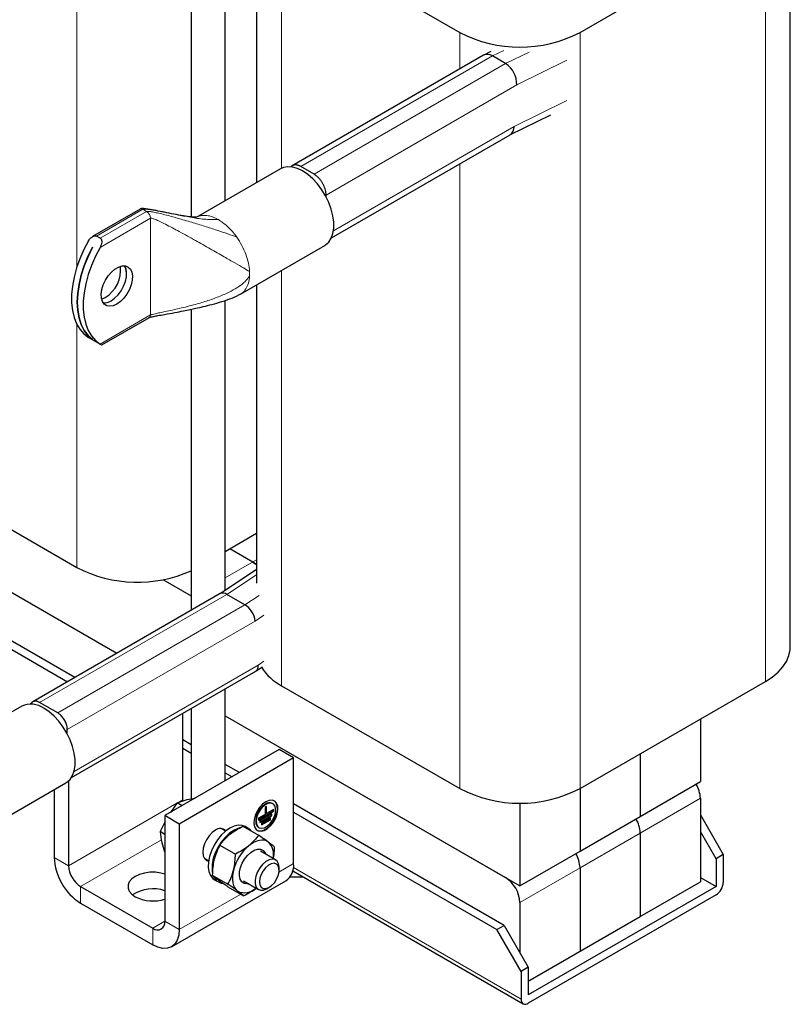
# Model space of a CAD drawing. Header units: millimetres. Extents: x 5 to 418, y 2 to 292.
# Tile 10 of 21: x 268 to 304, y 50 to 97. Entities that reach past the tile are written whole.
import ezdxf

# ---------------------------------------------------------------- set-up
doc = ezdxf.new("R2010")
doc.units = ezdxf.units.MM

msp = doc.modelspace()

# ---------------------------------------------------------------- linework, layer by layer
at = {"color": 7, "linetype": 'Continuous', "lineweight": 25}
for p, q in [((277.482, 88.1103), (277.482, 107.7639)), ((275.882, 106.8402), (275.882, 87.3518)), ((278.9611, 102.4874), (278.9611, 88.9641)), ((304.0448, 67.1475), (304.0448, 102.6834)), ((294.1617, 96.0215), (302.8733, 101.0506)), ((280.1327, 100.8546), (288.5049, 96.0215)), ((289.6277, 94.9464), (280.6373, 89.7564)), ((289.9721, 95.1168), (289.6456, 94.956)), ((290.6627, 94.5545), (290.0405, 94.9137)), ((290.8634, 91.2071), (292.7868, 92.1541)), ((282.4768, 86.3656), (290.8723, 91.2122)), ((280.0828, 89.6116), (276.123, 87.3257)), ((281.6601, 89.3574), (281.0378, 89.7166)), ((282.2258, 88.2968), (282.2258, 88.3793)), ((273.4824, 87.7188), (271.2434, 86.4263)), ((271.6137, 86.3445), (271.4327, 86.449)), ((271.246, 85.9238), (271.2471, 85.9232)), ((278.2028, 83.7229), (282.1626, 86.0089)), ((278.9611, 84.1607), (278.9611, 70.1397)), ((277.482, 69.7997), (277.482, 83.4256)), ((275.882, 83.0077), (275.882, 68.856)), ((271.6804, 81.3319), (273.9194, 82.6244)), ((271.0958, 81.6655), (271.059, 81.6867)), ((271.0901, 81.6682), (271.6332, 81.3547)), ((271.2471, 81.5857), (271.246, 81.5864)), ((271.2461, 81.5864), (271.246, 81.5864)), ((262.1439, 75.7035), (270.5161, 70.8703)), ((261.9177, 72.894), (272.3973, 66.8443)), ((262.5965, 72.5021), (272.3973, 66.8443)), ((277.482, 71.6261), (278.9611, 72.48)), ((278.7751, 71.1313), (277.7, 71.7519)), ((278.9611, 70.7791), (277.2464, 69.6436)), ((270.4171, 65.7011), (262.5965, 70.2159)), ((274.5545, 70.3022), (275.882, 69.5358)), ((262.5965, 69.824), (270.0776, 65.5052)), ((277.2513, 69.6464), (268.442, 64.561)), ((278.4104, 69.1191), (277.5619, 69.6089)), ((278.9338, 66.0126), (279.2326, 66.2104)), ((270.253, 61.0009), (278.9242, 66.0067)), ((280.1327, 65.3188), (288.5049, 60.4856)), ((294.1617, 60.4856), (302.8733, 65.5147)), ((277.482, 60.8486), (277.482, 65.1741)), ((267.9205, 64.3588), (263.9607, 62.0729)), ((268.3799, 64.5072), (268.3094, 64.4314)), ((269.611, 64.0393), (268.7624, 64.5291)), ((275.4941, 59.9614), (275.4941, 64.0265)), ((275.882, 64.2504), (275.882, 60.0046)), ((277.482, 63.9089), (291.3333, 55.9127)), ((277.482, 63.9089), (290.6545, 56.3046)), ((299.8186, 63.7513), (299.8186, 60.8112)), ((270.0635, 63.0441), (270.0635, 63.2568)), ((275.882, 62.5463), (275.4941, 62.7702)), ((280.0196, 62.3134), (274.6456, 59.2111)), ((275.4941, 62.3783), (275.882, 62.1544)), ((280.6984, 61.9216), (280.0196, 62.3134)), ((296.9901, 62.1185), (296.9901, 59.1784)), ((280.6984, 61.9216), (275.3244, 58.8192)), ((278.1525, 61.2356), (277.482, 61.6226)), ((280.6984, 56.957), (280.6984, 61.9216)), ((277.482, 61.2307), (277.813, 61.0396)), ((266.0406, 58.4701), (270.0003, 60.7561)), ((270.1201, 60.8433), (270.1201, 56.859)), ((296.9901, 59.1784), (299.8186, 60.8112)), ((269.4413, 60.4333), (269.4413, 57.2509)), ((294.1617, 60.4856), (294.1617, 57.5455)), ((275.2232, 59.8116), (274.9068, 59.3619)), ((275.2232, 59.8116), (275.7028, 59.9741)), ((275.4545, 59.6781), (275.2232, 59.8116)), ((275.4959, 59.9088), (275.4941, 59.9614)), ((275.7028, 59.9741), (276.0778, 60.0379)), ((279.7223, 59.7737), (279.6997, 59.7868)), ((290.5979, 54.051), (280.6984, 59.7658)), ((291.3333, 59.8093), (291.3333, 55.9127)), ((299.8186, 60.0273), (299.8186, 56.1079)), ((279.0438, 59.0328), (279.7283, 59.4279)), ((279.0438, 59.0067), (279.7509, 59.4149)), ((279.362, 59.272), (279.0438, 59.0883)), ((279.6802, 59.2924), (279.1145, 58.9658)), ((279.4327, 59.6395), (279.362, 59.5986)), ((279.362, 59.5986), (279.362, 59.272)), ((279.4101, 59.3259), (279.4101, 59.6264)), ((279.4101, 59.3259), (279.4327, 59.3128)), ((279.4327, 59.3128), (279.4327, 59.6395)), ((279.7509, 59.4965), (279.4327, 59.3128)), ((279.6575, 59.2238), (279.6575, 59.2793)), ((279.6802, 59.2108), (279.6802, 59.2924)), ((279.7283, 59.4279), (279.7283, 59.4835)), ((279.7283, 59.4279), (279.7509, 59.4149)), ((279.7509, 59.4149), (279.7509, 59.4965)), ((280.6984, 59.374), (290.2585, 53.855)), ((299.8186, 59.2433), (300.8934, 57.3817)), ((274.6456, 58.9129), (274.4243, 58.4598)), ((275.3244, 58.8192), (274.6456, 59.2111)), ((274.6456, 59.2111), (274.6456, 54.2465)), ((275.3244, 58.8192), (275.3244, 53.8547)), ((279.0438, 59.0883), (279.0438, 59.0067)), ((279.1145, 58.9103), (279.6575, 59.2238)), ((279.1145, 58.8842), (279.6802, 59.2108)), ((279.1145, 58.9658), (279.1145, 58.8842)), ((279.6095, 59.1046), (279.1852, 58.8597)), ((279.1852, 58.8042), (279.5868, 59.036)), ((279.1852, 58.778), (279.6095, 59.023)), ((279.1852, 58.8597), (279.1852, 58.778)), ((279.5868, 59.036), (279.5868, 59.0915)), ((279.5868, 59.036), (279.6095, 59.023)), ((279.6095, 59.023), (279.6095, 59.1046)), ((279.6575, 59.2238), (279.6802, 59.2108)), ((294.1617, 57.5455), (296.9901, 59.1784)), ((274.6456, 58.3321), (274.4243, 58.4598)), ((277.5015, 58.4858), (277.2933, 58.606)), ((278.3205, 58.7129), (279.0538, 58.2895)), ((278.6012, 58.5899), (278.4202, 58.6944)), ((279.0497, 58.6609), (279.0724, 58.6478)), ((296.9901, 58.3945), (296.9901, 54.4751)), ((300.554, 57.1858), (299.8186, 58.4595)), ((277.2321, 57.83), (277.9654, 57.4067)), ((279.8516, 57.1291), (279.1475, 57.5356)), ((291.3333, 55.9127), (294.1617, 57.5455)), ((300.8934, 57.3817), (300.554, 57.1858)), ((300.8934, 57.3817), (300.8934, 56.0752)), ((276.4934, 57.2203), (276.7016, 57.1001)), ((300.554, 57.1858), (300.554, 55.8793)), ((280.0173, 56.6427), (280.0173, 56.7629)), ((280.6591, 56.6214), (291.4893, 50.3692)), ((294.1617, 56.7617), (294.1617, 52.8423)), ((274.9598, 53.0488), (280.3338, 56.1512)), ((276.8788, 56.4104), (277.6122, 55.9871)), ((276.9803, 56.2002), (277.1614, 56.0957)), ((278.3476, 56.1499), (279.0517, 55.7435)), ((280.5328, 56.3363), (281.1529, 56.3363)), ((296.9901, 54.4751), (299.8186, 56.1079)), ((299.8186, 56.3038), (300.554, 55.8793)), ((270.6858, 55.8792), (274.0799, 53.9199)), ((277.6139, 55.8736), (278.3472, 55.4503)), ((279.4517, 55.7831), (279.5558, 55.8432)), ((300.554, 55.8793), (291.7293, 50.7849)), ((270.6858, 55.0954), (274.0799, 53.136)), ((291.3333, 55.1288), (291.3333, 52.7772)), ((300.554, 55.4874), (291.7293, 50.393)), ((291.7293, 51.438), (296.9901, 54.4751)), ((290.2585, 53.855), (290.5979, 54.051)), ((291.3899, 51.8954), (290.2585, 53.855)), ((290.5979, 54.051), (291.7293, 52.0914)), ((291.7293, 52.0914), (291.3899, 51.8954)), ((291.3899, 51.8954), (291.3899, 50.589)), ((291.7293, 52.0914), (291.7293, 50.7849))]:
    msp.add_line(p, q, dxfattribs=at)
at = {"color": 7, "linetype": 'Continuous', "lineweight": 18}
for p, q in [((302.8733, 101.0506), (302.8733, 65.5147)), ((280.1327, 100.8546), (280.1327, 89.6378)), ((270.5161, 100.2302), (270.5161, 85.0007)), ((288.5049, 96.0215), (288.5049, 94.2982)), ((294.1617, 96.0215), (294.1617, 60.4856)), ((281.0378, 89.7166), (290.0405, 94.9137)), ((290.0405, 94.9137), (290.5739, 95.1764)), ((290.6627, 94.5545), (291.7695, 95.0994)), ((281.6601, 89.3574), (290.6627, 94.5545)), ((291.187, 93.5525), (293.5423, 94.7123)), ((282.2258, 88.3793), (291.187, 93.5525)), ((291.0667, 91.5938), (293.5423, 92.8128)), ((282.573, 86.6905), (291.0667, 91.5938)), ((288.5049, 89.8455), (288.5049, 60.4856)), ((271.4327, 86.449), (273.6104, 87.7061)), ((273.7914, 87.6016), (271.6137, 86.3445)), ((273.7914, 87.6016), (273.6104, 87.7061)), ((273.8518, 87.5548), (273.7914, 87.6016)), ((271.6021, 85.9197), (273.9724, 87.2881)), ((273.9724, 82.7416), (273.9724, 87.2881)), ((277.9623, 86.4884), (278.0274, 86.3993)), ((280.1327, 84.837), (280.1327, 65.3188)), ((273.9724, 82.7416), (271.6021, 81.3732)), ((270.5161, 82.2924), (270.5161, 70.8703)), ((277.482, 70.3849), (278.9611, 71.2388)), ((277.5619, 69.6089), (278.9611, 70.5355)), ((268.7624, 64.5291), (277.5619, 69.6089)), ((278.4104, 69.1191), (279.0744, 69.5588)), ((269.611, 64.0393), (278.4104, 69.1191)), ((278.8961, 68.3558), (279.3041, 68.626)), ((270.0635, 63.2568), (278.8961, 68.3558)), ((270.3787, 61.2889), (279.033, 66.285)), ((279.033, 66.285), (279.3041, 66.4645)), ((275.2154, 59.8005), (270.1201, 56.859)), ((275.4941, 59.9614), (275.2509, 59.821)), ((299.8186, 60.0273), (296.9901, 58.3945)), ((296.9901, 58.3945), (294.1617, 56.7617)), ((270.6858, 55.8792), (274.4845, 58.0722)), ((270.1201, 56.859), (269.4413, 57.2509)), ((280.6984, 56.957), (280.0122, 56.5609)), ((280.6868, 56.7677), (291.3899, 50.589)), ((294.1617, 56.7617), (291.3333, 55.1288)), ((270.6858, 55.8792), (270.6858, 55.0954)), ((278.2178, 55.525), (275.3244, 53.8547)), ((274.0799, 53.9199), (274.6456, 54.2464)), ((274.6456, 54.2465), (275.3244, 53.8547)), ((274.0799, 53.9199), (274.0799, 53.136))]:
    msp.add_line(p, q, dxfattribs=at)
at = {"color": 7, "linetype": 'Continuous', "lineweight": 25, "flags": 128}
for points in [[(282.1626, 86.0089), (282.2048, 86.0353), (282.354, 86.1705), (282.4696, 86.3504), (282.5484, 86.5702), (282.5884, 86.8238), (282.5884, 87.1043), (282.5484, 87.4041), (282.4696, 87.7149), (282.354, 88.0284), (282.2048, 88.3359), (282.026, 88.629), (281.8227, 88.8998), (281.6002, 89.1409), (281.3648, 89.3457), (281.1227, 89.5086), (280.8806, 89.6252), (280.6451, 89.6923), (280.4227, 89.7081), (280.2193, 89.672), (280.0828, 89.6116)], [(271.059, 86.2332), (270.8406, 85.8141), (270.6538, 85.3855), (270.501, 84.9533), (270.3846, 84.5236), (270.306, 84.1025), (270.2665, 83.6958), (270.2665, 83.3092), (270.306, 82.9481), (270.3846, 82.6177), (270.501, 82.3225), (270.6538, 82.0666), (270.8406, 81.8537), (271.059, 81.6867)], [(271.246, 81.5864), (271.0347, 81.7751), (270.8575, 82.0107), (270.7169, 82.2896), (270.6149, 82.6079), (270.5532, 82.9608), (270.5325, 83.3432), (270.5532, 83.7494), (270.6149, 84.1737), (270.7169, 84.6096), (270.8575, 85.0509), (271.0347, 85.4911), (271.246, 85.9238)], [(271.2471, 85.9232), (271.0359, 85.4905), (270.8586, 85.0503), (270.718, 84.609), (270.6161, 84.173), (270.5543, 83.7488), (270.5336, 83.3425), (270.5543, 82.9601), (270.6161, 82.6072), (270.718, 82.289), (270.8586, 82.01), (271.0359, 81.7744), (271.2471, 81.5857)], [(271.6021, 85.9197), (271.3837, 85.5006), (271.1968, 85.072), (271.0441, 84.6398), (270.9276, 84.2101), (270.8491, 83.789), (270.8095, 83.3823), (270.8095, 82.9957), (270.8491, 82.6346), (270.9276, 82.3042), (271.0441, 82.009), (271.1968, 81.7531), (271.3837, 81.5402), (271.6021, 81.3732)], [(272.3885, 83.2513), (272.2189, 83.1763), (272.0584, 83.1511), (271.9158, 83.1771), (271.7986, 83.2528), (271.7132, 83.3743), (271.6643, 83.5349), (271.6543, 83.726), (271.684, 83.9373), (271.7516, 84.1574), (271.8536, 84.3744), (271.9844, 84.5767), (272.137, 84.7533), (272.3031, 84.8947), (272.4739, 84.9932), (272.64, 85.0437), (272.7926, 85.0433), (272.9234, 84.992), (273.0254, 84.8927), (273.093, 84.7507), (273.1226, 84.5737), (273.1127, 84.3711), (273.0637, 84.1539), (272.9784, 83.9339), (272.8612, 83.7228), (272.7185, 83.5321), (272.5581, 83.3721), (272.3885, 83.2513)], [(272.1164, 83.4084), (272.286, 83.5291), (272.4464, 83.6892), (272.5891, 83.8799), (272.7063, 84.091), (272.7916, 84.311), (272.8406, 84.5282), (272.8505, 84.7307), (272.8209, 84.9078), (272.7543, 85.0483)], [(272.1175, 83.4077), (272.2871, 83.5285), (272.4476, 83.6886), (272.5902, 83.8793), (272.7074, 84.0903), (272.7928, 84.3104), (272.8417, 84.5275), (272.8517, 84.7301), (272.822, 84.9072), (272.755, 85.0483)], [(271.6735, 83.4891), (271.6758, 83.4898), (271.8454, 83.5648)], [(278.7751, 71.1313), (278.9075, 71.0398), (278.9611, 70.9939)], [(278.9611, 70.9939), (278.9075, 71.0398), (278.7751, 71.1313)], [(302.8733, 65.5147), (303.1936, 65.7234), (303.468, 65.9529), (303.6924, 66.1998), (303.8637, 66.4605), (303.9793, 66.7313), (304.0376, 67.0081), (304.0448, 67.1475)], [(270.0003, 60.7561), (270.0425, 60.7825), (270.1917, 60.9177), (270.3073, 61.0977), (270.3862, 61.3174), (270.4262, 61.571), (270.4262, 61.8516), (270.3862, 62.1513), (270.3073, 62.4622), (270.1917, 62.7756), (270.0425, 63.0831), (269.8638, 63.3762), (269.6604, 63.6471), (269.438, 63.8882), (269.2025, 64.093), (268.9604, 64.2559)], [(279.3973, 59.864), (279.2447, 59.7517), (279.1034, 59.5992), (278.9839, 59.418), (278.8951, 59.2214), (278.8435, 59.0239), (278.833, 58.8404), (278.8643, 58.6843), (278.9352, 58.5673), (279.0403, 58.498), (279.172, 58.4815), (279.3203, 58.5192), (279.4744, 58.6081), (279.6227, 58.7417), (279.7543, 58.9101), (279.8595, 59.1009), (279.9304, 59.2997), (279.9617, 59.492), (279.9512, 59.6634), (279.8996, 59.8013), (279.8108, 59.8953), (279.6913, 59.9386), (279.55, 59.9279), (279.3973, 59.864)], [(279.3747, 59.7546), (279.2392, 59.6528), (279.1158, 59.5129), (279.0154, 59.3473), (278.9469, 59.1708), (278.9164, 58.9989), (278.9266, 58.8471), (278.9767, 58.7287), (279.0497, 58.6609)], [(279.3973, 59.7415), (279.2619, 59.6397), (279.1384, 59.4998), (279.038, 59.3343), (278.9695, 59.1577), (278.939, 58.9858), (278.9492, 58.834), (278.9993, 58.7156), (279.0847, 58.6412), (279.1979, 58.6175), (279.3288, 58.6464), (279.4658, 58.7255), (279.5968, 58.8477), (279.71, 59.0022), (279.7954, 59.1752), (279.8454, 59.3514), (279.8557, 59.515), (279.8252, 59.6517), (279.7567, 59.7491), (279.6562, 59.7988), (279.5328, 59.7962), (279.3973, 59.7415)], [(278.9862, 58.5247), (279.0177, 58.511), (279.1493, 58.4946), (279.2977, 58.5322), (279.4517, 58.6212), (279.6001, 58.7548), (279.7317, 58.9232), (279.8369, 59.1139), (279.9077, 59.3128), (279.9391, 59.5051), (279.9286, 59.6765), (279.877, 59.8143), (279.7881, 59.9084), (279.7858, 59.9099)], [(277.0215, 58.5251), (276.8677, 58.413), (276.7245, 58.2618), (276.6015, 58.0818), (276.5071, 57.8852), (276.4477, 57.6855), (276.4275, 57.4963), (276.4477, 57.3305), (276.5071, 57.1993), (276.6015, 57.1118), (276.6982, 57.0772)], [(278.4202, 58.6944), (278.2787, 58.7489), (278.0982, 58.7594), (277.9013, 58.7161), (277.6963, 58.6208), (277.4914, 58.4776), (277.2951, 58.2921), (277.1153, 58.0721), (276.9595, 57.8265), (276.8341, 57.5653), (276.744, 57.2994), (276.6932, 57.0395), (276.6836, 56.7962), (276.7156, 56.5797), (276.7879, 56.3987), (276.8975, 56.2606), (276.9803, 56.2002)], [(278.1794, 58.6392), (278.0824, 58.6116), (277.8773, 58.5163), (277.6724, 58.3731), (277.4761, 58.1876), (277.2963, 57.9676), (277.1405, 57.722), (277.0151, 57.4608), (276.9251, 57.1949), (276.8742, 56.935), (276.8646, 56.6917), (276.8791, 56.5564)], [(279.5072, 57.9715), (279.4179, 58.0224), (279.3179, 58.0526), (279.2087, 58.0618), (279.0923, 58.0498), (278.9707, 58.0167), (278.846, 57.9631), (278.7202, 57.89), (278.5955, 57.7985)], [(278.5872, 56.0116), (278.4995, 56.0032), (278.3682, 56.0303), (278.2632, 56.107), (278.1911, 56.2285), (278.1563, 56.3872), (278.1612, 56.5731), (278.2053, 56.7746), (278.2859, 56.9789), (278.398, 57.1733), (278.5345, 57.3455), (278.6868, 57.4847), (278.8454, 57.5821), (279.0003, 57.6317), (279.1417, 57.6303), (279.2608, 57.578), (279.2608, 57.578)], [(279.2608, 57.578), (279.3501, 57.4781), (279.3871, 57.3973)], [(280.0173, 56.7629), (280.0169, 56.7883), (279.9899, 56.9478), (279.9231, 57.0695), (279.8212, 57.1442), (279.692, 57.1664), (279.5449, 57.1344), (279.3909, 57.0507), (279.2414, 56.9214), (279.1075, 56.7561), (278.9991, 56.5671), (278.9243, 56.3684), (278.8886, 56.1748), (278.8947, 56.0005), (278.942, 55.8585), (279.0272, 55.7594), (279.1438, 55.7105), (279.2833, 55.7155), (279.4352, 55.7739), (279.4517, 55.7831)], [(279.6673, 55.9234), (279.7944, 56.0577), (279.9002, 56.2203), (279.9755, 56.3968), (280.0134, 56.5714), (280.0107, 56.7287), (279.9676, 56.8547), (279.8878, 56.9381), (279.7786, 56.9717), (279.6495, 56.9523), (279.5121, 56.8817), (279.3786, 56.7662), (279.2608, 56.6161), (279.1693, 56.4446), (279.112, 56.2671), (279.0942, 56.0993), (279.1174, 55.956), (279.1795, 55.8501), (279.2751, 55.791), (279.3956, 55.7838), (279.5303, 55.8293), (279.6673, 55.9234)], [(274.6456, 56.4692), (274.4657, 56.5157), (274.2107, 56.5493), (273.9491, 56.5493), (273.6941, 56.5157), (273.4585, 56.4502), (273.254, 56.356), (273.0909, 56.238), (272.9774, 56.1019), (272.9192, 55.9547), (272.9192, 55.8037), (272.9774, 55.6565), (273.0909, 55.5205), (273.254, 55.4025)], [(277.8747, 56.6473), (277.8426, 56.4883), (277.8266, 56.335), (277.827, 56.19), (277.8439, 56.0558), (277.8768, 55.9347), (277.9254, 55.8287), (277.9887, 55.7396), (278.0656, 55.6691)], [(275.3244, 53.8547), (275.3005, 53.5881), (275.2297, 53.3594), (275.1147, 53.1773), (274.9599, 53.0489), (274.7713, 52.979), (274.5561, 52.9704), (274.3227, 53.0234), (274.0799, 53.136)]]:
    msp.add_lwpolyline(points, dxfattribs=at)
at = {"color": 7, "linetype": 'Continuous', "lineweight": 25}
for centre, radius, start, end in [((291.3333, 101.4605), 6.1305, 242.52431, 297.47569), ((289.8074, 94.5935), 0.3961, 53.95276, 116.97954), ((290.0297, 93.5852), 1.1577, 358.3827, 56.85174), ((290.6133, 91.5845), 0.4535, 304.8301, 1.1783), ((271.057, 84.856), 1.5129, 301.40793, 6.42797), ((271.7826, 83.9186), 0.6098, 266.9948, 303.19306), ((271.7838, 83.9176), 0.6094, 266.91249, 303.20092), ((273.3576, 76.3825), 6.2014, 242.72917, 294.02154), ((277.3761, 69.3751), 0.2987, 51.53481, 114.72141), ((277.8511, 68.227), 1.053, 7.0289, 57.91466), ((278.755, 66.2332), 0.2828, 306.78742, 10.54735), ((281.3582, 67.6039), 2.593, 213.25246, 241.79578), ((268.3533, 63.4266), 1.0278, 53.78914, 114.9004), ((298.4187, 59.9754), 1.4008, 2.12362, 30.97784), ((291.3333, 65.9246), 6.1305, 242.52431, 297.47569), ((279.5641, 59.4984), 0.3186, 64.82419, 126.48627), ((295.5903, 58.3426), 1.4008, 2.12362, 30.97784), ((295.5694, 58.3364), 1.4219, 2.34267, 30.75879), ((277.2567, 58.2342), 0.3741, 45.33177, 128.95717), ((278.3536, 58.161), 0.4951, 38.7562, 81.24918), ((278.9662, 57.39), 0.7942, 345.83563, 47.06822), ((280.0308, 56.0986), 2.2248, 130.17464, 165.72139), ((292.741, 56.7035), 1.4219, 2.34267, 30.75879), ((292.7619, 56.7098), 1.4008, 2.12362, 30.97784), ((272.1432, 57.3739), 2.7048, 182.60548, 237.39452), ((279.836, 56.8618), 0.8676, 305.01333, 6.29885), ((271.3483, 56.9149), 1.2294, 182.60548, 237.39452), ((277.42, 56.5453), 0.517, 204.83589, 262.59279), ((289.8595, 55.0618), 1.4753, 2.60548, 57.39452), ((300.1565, 56.1088), 0.7377, 302.60548, 357.39452), ((274.0915, 54.0239), 1.7513, 71.55744, 123.322), ((278.404, 56.3387), 0.7503, 243.18637, 315.19484), ((274.0856, 57.0168), 1.816, 242.74519, 287.95927), ((274.3007, 54.1906), 0.3494, 230.79671, 9.21404), ((291.5968, 50.5554), 0.2096, 170.78596, 309.20329)]:
    msp.add_arc(centre, radius, start, end, dxfattribs=at)
at = {"color": 7, "linetype": 'Continuous', "lineweight": 18}
msp.add_arc((276.6734, 84.6769), 1.9603, 356.88145, 3.11855, dxfattribs=at)
at = {"color": 7, "linetype": 'Continuous', "lineweight": 25}
for points, knots in [([(281.0378, 89.7166), (281.0222, 89.7252), (280.9987, 89.7381), (280.9675, 89.7523), (280.9364, 89.765), (280.9056, 89.7753), (280.8753, 89.7831), (280.8454, 89.7893), (280.8162, 89.7929), (280.7877, 89.794), (280.7668, 89.7936), (280.7463, 89.7919), (280.7265, 89.789), (280.707, 89.7848), (280.6882, 89.7793), (280.67, 89.7726), (280.6466, 89.7622), (280.6247, 89.7489), (280.6043, 89.7347), (280.5958, 89.7258), (280.5919, 89.7217)], [0, 0, 0, 0, 0.0911704, 0.1367654, 0.18315, 0.2743205, 0.3199154, 0.3663007, 0.4574103, 0.5029749, 0.5493293, 0.5948039, 0.6403564, 0.6858699, 0.7321724, 0.7775882, 0.8230817, 0.914759, 0.9601145, 1, 1, 1, 1]), ([(282.2258, 88.3793), (282.2243, 88.4162), (282.2213, 88.49), (282.1972, 88.609), (282.1595, 88.73), (282.1078, 88.8505), (282.044, 88.9668), (281.9696, 89.0761), (281.8869, 89.1748), (281.7838, 89.2761), (281.7063, 89.327), (281.6601, 89.3574)], [0, 0, 0, 0, 0.1055149, 0.2110121, 0.3165087, 0.4220045, 0.5274994, 0.6329933, 0.7384863, 0.8439786, 1, 1, 1, 1]), ([(276.1395, 87.3371), (276.1406, 87.3378), (276.1473, 87.342), (276.1147, 87.3378), (276.0268, 87.3399), (275.8396, 87.3534), (275.5147, 87.3976), (275.0821, 87.4753), (274.6505, 87.5615), (274.3085, 87.6306), (274.0523, 87.6805), (273.8529, 87.7144), (273.6837, 87.7382), (273.5694, 87.7406), (273.5146, 87.7333), (273.4925, 87.7234), (273.4822, 87.7187)], [0, 0, 0, 0, 0.0135708, 0.0839714, 0.1489152, 0.2133819, 0.3505867, 0.4980265, 0.6409631, 0.7685669, 0.8244116, 0.8874167, 0.9520185, 0.9790368, 0.9902481, 1, 1, 1, 1]), ([(271.059, 86.2332), (271.0908, 86.2798), (271.1465, 86.3616), (271.2492, 86.435), (271.3308, 86.4647), (271.391, 86.4673), (271.4202, 86.4545), (271.4327, 86.449)], [0, 0, 0, 0, 0.33895434, 0.5950662, 0.76719156, 0.89990502, 1, 1, 1, 1]), ([(271.6137, 86.3445), (271.6278, 86.3333), (271.656, 86.3111), (271.68, 86.2484), (271.6853, 86.1545), (271.66, 86.0364), (271.6204, 85.9567), (271.6021, 85.9197)], [0, 0, 0, 0, 0.132339, 0.2638354, 0.4627584, 0.7506419, 1, 1, 1, 1]), ([(273.9189, 82.6243), (273.9219, 82.6258), (273.9282, 82.6289), (273.9493, 82.6358), (274.0181, 82.6535), (274.1472, 82.6787), (274.3629, 82.7187), (274.6925, 82.7775), (275.089, 82.8496), (275.4942, 82.9275), (275.8222, 82.9944), (276.132, 83.0611), (276.4715, 83.1389), (276.8811, 83.241), (277.3352, 83.3715), (277.7946, 83.5203), (278.0838, 83.665), (278.2209, 83.7336)], [0, 0, 0, 0, 0.002957, 0.0063786, 0.0151326, 0.0491967, 0.0924785, 0.1621012, 0.2755592, 0.3676138, 0.4430925, 0.5029602, 0.5821571, 0.6786877, 0.7874571, 0.8992683, 1, 1, 1, 1]), ([(271.6021, 81.3732), (271.6275, 81.3583), (271.6688, 81.334), (271.6761, 81.334), (271.679, 81.3341)], [0, 0, 0, 0, 0.6152748, 1, 1, 1, 1]), ([(268.7624, 64.5291), (268.7562, 64.5326), (268.7437, 64.5397), (268.7249, 64.5491), (268.7062, 64.5577), (268.6813, 64.5679), (268.6567, 64.5761), (268.6324, 64.5824), (268.6085, 64.5873), (268.5851, 64.5902), (268.5623, 64.5911), (268.5456, 64.5907), (268.5292, 64.5894), (268.5134, 64.587), (268.4978, 64.5837), (268.4828, 64.5793), (268.4682, 64.574), (268.4495, 64.5655), (268.4318, 64.5552), (268.4071, 64.5368), (268.3911, 64.5217), (268.3806, 64.508), (268.38, 64.5072)], [0, 0, 0, 0, 0.0412156, 0.0824311, 0.1236467, 0.165576, 0.2479895, 0.2892051, 0.331135, 0.4134936, 0.4546816, 0.4965838, 0.5376905, 0.5788676, 0.6200096, 0.6618647, 0.7029183, 0.7440422, 0.8269138, 0.8679129, 0.9916906, 1, 1, 1, 1]), ([(270.0635, 63.2568), (270.0623, 63.2864), (270.0599, 63.3454), (270.0407, 63.4406), (270.0105, 63.5374), (269.9692, 63.6337), (269.9181, 63.7268), (269.8586, 63.8143), (269.7924, 63.8932), (269.7099, 63.9743), (269.6479, 64.015), (269.611, 64.0393)], [0, 0, 0, 0, 0.10551489, 0.21101206, 0.31650867, 0.42200449, 0.52749937, 0.63299328, 0.73848629, 0.84397855, 1, 1, 1, 1]), ([(274.4243, 58.4598), (274.4246, 58.4551), (274.4357, 58.2947), (274.4706, 58.118), (274.5044, 57.9464)], [0, 0, 0, 0, 0.0295958, 1, 1, 1, 1]), ([(277.2321, 57.83), (277.2965, 57.9156), (277.4264, 58.0882), (277.6019, 58.243), (277.6904, 58.321)], [0, 0, 0, 0, 0.495458, 1, 1, 1, 1]), ([(277.6904, 58.321), (277.7034, 58.3314), (277.8019, 58.4102), (278.0048, 58.5488), (278.2146, 58.6578), (278.3205, 58.7129)], [0, 0, 0, 0, 0.070088, 0.5307834, 1, 1, 1, 1]), ([(274.5044, 57.9464), (274.5431, 57.8062), (274.5837, 57.659), (274.6428, 57.503), (274.6456, 57.4956)], [0, 0, 0, 0, 0.9523886, 1, 1, 1, 1]), ([(279.0538, 58.2895), (278.9894, 58.204), (278.8595, 58.0313), (278.684, 57.8766), (278.5955, 57.7985)], [0, 0, 0, 0, 0.495458, 1, 1, 1, 1]), ([(279.5072, 57.9715), (279.4755, 57.9946), (279.3467, 58.0879), (279.1797, 58.2029), (279.0538, 58.2895)], [0, 0, 0, 0, 0.2465794, 1, 1, 1, 1]), ([(279.7888, 57.7527), (279.7729, 57.7661), (279.7038, 57.8244), (279.5927, 57.9075), (279.5072, 57.9715)], [0, 0, 0, 0, 0.2297082, 1, 1, 1, 1]), ([(277.2321, 57.83), (277.1794, 57.7286), (277.0731, 57.5239), (277.0043, 57.2886), (276.9696, 57.1698)], [0, 0, 0, 0, 0.495458, 1, 1, 1, 1]), ([(277.8747, 56.6473), (277.8788, 56.6642), (277.9097, 56.7921), (277.9507, 57.0431), (277.9605, 57.2848), (277.9654, 57.4067)], [0, 0, 0, 0, 0.070088, 0.5307834, 1, 1, 1, 1]), ([(278.5955, 57.7985), (278.5825, 57.7881), (278.484, 57.7093), (278.2811, 57.5708), (278.0713, 57.4617), (277.9654, 57.4067)], [0, 0, 0, 0, 0.070088, 0.5307834, 1, 1, 1, 1]), ([(279.7888, 57.7527), (279.7854, 57.6231), (279.7804, 57.4331), (279.7453, 57.2539), (279.7341, 57.1969)], [0, 0, 0, 0, 0.6819305, 1, 1, 1, 1]), ([(276.9696, 57.1698), (276.9655, 57.1529), (276.9346, 57.0251), (276.8936, 56.774), (276.8838, 56.5324), (276.8788, 56.4104)], [0, 0, 0, 0, 0.07008803, 0.5307834, 1, 1, 1, 1]), ([(277.6122, 55.9871), (277.6649, 56.0885), (277.7712, 56.2932), (277.84, 56.5286), (277.8747, 56.6473)], [0, 0, 0, 0, 0.495458, 1, 1, 1, 1]), ([(276.8788, 56.4104), (276.9356, 56.3637), (277.0109, 56.3017), (277.1309, 56.2134), (277.1605, 56.1916)], [0, 0, 0, 0, 0.7534206, 1, 1, 1, 1]), ([(277.1605, 56.1916), (277.2667, 56.1157), (277.4045, 56.017), (277.5748, 55.9004), (277.6139, 55.8736)], [0, 0, 0, 0, 0.7702918, 1, 1, 1, 1]), ([(278.0656, 55.6691), (278.0338, 55.6921), (277.9051, 55.7855), (277.738, 55.9005), (277.6122, 55.9871)], [0, 0, 0, 0, 0.24657943, 1, 1, 1, 1]), ([(278.3472, 55.4503), (278.3313, 55.4637), (278.2621, 55.5219), (278.1511, 55.6051), (278.0656, 55.6691)], [0, 0, 0, 0, 0.2297082, 1, 1, 1, 1]), ([(278.3472, 55.4503), (278.4598, 55.508), (278.6705, 55.6158), (278.8501, 55.7494), (278.9337, 55.8115)], [0, 0, 0, 0, 0.5344534, 1, 1, 1, 1])]:
    msp.add_open_spline(points, degree=3, knots=knots, dxfattribs=at)
at = {"color": 7, "linetype": 'Continuous', "lineweight": 18}
for points, knots in [([(273.6104, 87.7061), (273.5864, 87.7171), (273.5385, 87.7391), (273.5011, 87.7256), (273.4824, 87.7188)], [0, 0, 0, 0, 0.5000511, 1, 1, 1, 1]), ([(273.6104, 87.7061), (273.6171, 87.7088), (273.6327, 87.7152), (273.672, 87.7186), (273.759, 87.7171), (273.9804, 87.6892), (274.3426, 87.6224), (274.8312, 87.525), (275.398, 87.4126), (276.0092, 87.3069), (276.6089, 87.2184), (276.9921, 87.2214), (277.1629, 87.2227)], [0, 0, 0, 0, 0.006916, 0.0161268, 0.0353978, 0.0836937, 0.207239, 0.3467645, 0.5014804, 0.6889618, 0.8613325, 1, 1, 1, 1]), ([(273.7914, 87.6016), (273.7957, 87.6035), (273.8053, 87.6076), (273.8246, 87.61), (273.864, 87.6116), (273.9648, 87.603), (274.1371, 87.5725), (274.3787, 87.5194), (274.7532, 87.4268), (275.2696, 87.2859), (275.8925, 87.1039), (276.5099, 86.9144), (277.078, 86.7318), (277.5847, 86.5626), (277.8899, 86.45), (278.0274, 86.3993)], [0, 0, 0, 0, 0.0036808, 0.0083182, 0.014015, 0.0317468, 0.0778672, 0.1330396, 0.199308, 0.3386037, 0.4943551, 0.6373366, 0.7749656, 0.8986365, 1, 1, 1, 1]), ([(278.6308, 84.7835), (278.5397, 84.8362), (278.3397, 84.9518), (277.9173, 85.1968), (277.3927, 85.4996), (276.7714, 85.8555), (276.0671, 86.2535), (275.3658, 86.6414), (274.8056, 86.9392), (274.4267, 87.1275), (274.2147, 87.2232), (274.0755, 87.2788), (274.002, 87.2927), (273.9811, 87.2917), (273.9751, 87.2892), (273.9724, 87.2881)], [0, 0, 0, 0, 0.0790547, 0.173595, 0.2824346, 0.4230802, 0.568308, 0.7259145, 0.8606075, 0.9144159, 0.9565939, 0.9878082, 0.9958332, 0.9981091, 1, 1, 1, 1]), ([(276.1295, 87.3241), (276.1382, 87.3308), (276.2073, 87.3834), (276.3724, 87.4209), (276.6176, 87.4275), (276.8858, 87.365), (277.0705, 87.2701), (277.1629, 87.2227)], [0, 0, 0, 0, 0.0350508, 0.2762881, 0.5175254, 0.7587627, 1, 1, 1, 1]), ([(273.9724, 82.7416), (273.9754, 82.7431), (273.982, 82.7465), (273.9953, 82.7514), (274.022, 82.7601), (274.0904, 82.7782), (274.2232, 82.808), (274.4267, 82.8506), (274.8056, 82.9294), (275.3658, 83.052), (276.0319, 83.2198), (276.671, 83.4113), (277.2335, 83.6139), (277.7208, 83.8318), (278.1132, 84.0631), (278.4165, 84.289), (278.5628, 84.4811), (278.6308, 84.5703)], [0, 0, 0, 0, 0.002055, 0.0045699, 0.0076531, 0.0173772, 0.0434288, 0.0855948, 0.1393879, 0.2740426, 0.4316042, 0.5548464, 0.6758647, 0.788818, 0.8686846, 0.9390076, 1, 1, 1, 1]), ([(278.6308, 84.5703), (278.6173, 84.454), (278.5904, 84.2216), (278.459, 83.9541), (278.3256, 83.7867), (278.2211, 83.7419), (278.1979, 83.7319)], [0, 0, 0, 0, 0.3043463, 0.6086925, 0.9130388, 1, 1, 1, 1]), ([(273.9172, 82.6265), (273.9249, 82.6305), (273.9461, 82.6413), (273.9671, 82.6807), (273.9706, 82.7213), (273.9724, 82.7416)], [0, 0, 0, 0, 0.2221125, 0.6110563, 1, 1, 1, 1])]:
    msp.add_open_spline(points, degree=3, knots=knots, dxfattribs=at)
for points in [[(273.9724, 87.2881), (273.9708, 87.3105), (273.9674, 87.3553), (273.9413, 87.4284), (273.9027, 87.4986), (273.8687, 87.5361), (273.8518, 87.5548)], [(277.1629, 87.2227), (277.3046, 87.1288), (277.5882, 86.9409), (277.8376, 86.6393), (277.9623, 86.4884)], [(278.0274, 86.3993), (278.1106, 86.2716), (278.2771, 86.0163), (278.4608, 85.599), (278.59, 85.1785), (278.6172, 84.9152), (278.6308, 84.7835)]]:
    msp.add_open_spline(points, degree=3, dxfattribs=at)

doc.saveas('drawing.dxf')
